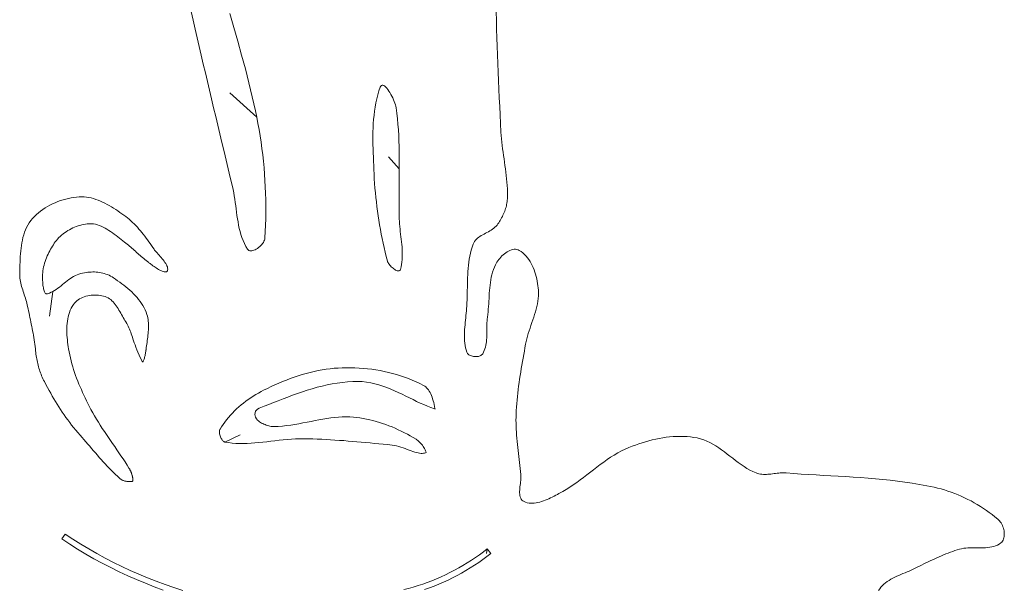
# Model space of a CAD drawing. Header units: inches. Extents: x -12 to 23, y -13.2 to 21.7.
# Tile 35 of 75: x 17.7 to 23, y -7.1 to -4.1. Entities that reach past the tile are written whole.
import ezdxf

# ---------------------------------------------------------------- set-up
doc = ezdxf.new("R2010")
doc.units = ezdxf.units.IN
doc.header["$MEASUREMENT"] = 0
doc.layers.get('0').update_dxf_attribs({"lineweight": 0})

msp = doc.modelspace()

# ---------------------------------------------------------------- linework, layer by layer
at = {"color": 30, "linetype": 'Continuous', "lineweight": 0, "true_color": 0xff7e00}
for p, q in [((18.9885, -4.5852), (18.8459, -4.456)), ((19.7465, -4.8599), (19.6892, -4.7958)), ((17.9049, -5.5123), (17.8858, -5.6433)), ((18.8195, -6.3135), (18.9001, -6.2748))]:
    msp.add_line(p, q, dxfattribs=at)
at = {"color": 7, "linetype": 'Continuous', "lineweight": 0}
for p, q in [((19.1876, -5.9686), (19.1667, -5.976)), ((19.2085, -5.9616), (19.1876, -5.9686)), ((19.2295, -5.9551), (19.2085, -5.9616)), ((19.2507, -5.949), (19.2295, -5.9551)), ((19.2719, -5.9434), (19.2507, -5.949)), ((19.2932, -5.9384), (19.2719, -5.9434)), ((19.3145, -5.9338), (19.2932, -5.9384)), ((19.3359, -5.9298), (19.3145, -5.9338)), ((19.3573, -5.9264), (19.3359, -5.9298)), ((19.3787, -5.9236), (19.3573, -5.9264)), ((19.4002, -5.9214), (19.3787, -5.9236)), ((19.4216, -5.9198), (19.4002, -5.9214)), ((19.4431, -5.9188), (19.4216, -5.9198)), ((19.4653, -5.9184), (19.4431, -5.9188)), ((19.4877, -5.9185), (19.4653, -5.9184)), ((19.5101, -5.9191), (19.4877, -5.9185)), ((19.5325, -5.9203), (19.5101, -5.9191)), ((19.555, -5.9219), (19.5325, -5.9203)), ((19.5774, -5.9241), (19.555, -5.9219)), ((19.5998, -5.9268), (19.5774, -5.9241)), ((19.6221, -5.9301), (19.5998, -5.9268)), ((19.6444, -5.9339), (19.6221, -5.9301)), ((19.6665, -5.9382), (19.6444, -5.9339)), ((19.6884, -5.9431), (19.6665, -5.9382)), ((19.7102, -5.9485), (19.6884, -5.9431)), ((19.7318, -5.9545), (19.7102, -5.9485)), ((19.7532, -5.9611), (19.7318, -5.9545)), ((19.7743, -5.9682), (19.7532, -5.9611)), ((19.7952, -5.9759), (19.7743, -5.9682)), ((19.0648, -6.0187), (19.0449, -6.0282)), ((19.0848, -6.0095), (19.0648, -6.0187)), ((19.1051, -6.0006), (19.0848, -6.0095)), ((19.1255, -5.992), (19.1051, -6.0006)), ((19.146, -5.9838), (19.1255, -5.992)), ((19.1667, -5.976), (19.146, -5.9838)), ((19.3095, -6.0226), (19.3361, -6.0158)), ((19.3361, -6.0158), (19.3628, -6.0097)), ((19.3628, -6.0097), (19.3897, -6.0044)), ((19.3897, -6.0044), (19.4168, -5.9998)), ((19.4168, -5.9998), (19.4441, -5.9962)), ((19.4441, -5.9962), (19.4715, -5.9936)), ((19.4715, -5.9936), (19.4991, -5.992)), ((19.4991, -5.992), (19.527, -5.9916)), ((19.527, -5.9916), (19.5499, -5.9924)), ((19.5499, -5.9924), (19.5726, -5.9948)), ((19.5726, -5.9948), (19.5949, -5.9985)), ((19.5949, -5.9985), (19.6168, -6.0034)), ((19.6168, -6.0034), (19.6384, -6.0094)), ((19.6384, -6.0094), (19.6595, -6.0162)), ((19.6595, -6.0162), (19.6804, -6.0239)), ((19.8158, -5.9841), (19.7952, -5.9759)), ((19.836, -5.993), (19.8158, -5.9841)), ((19.856, -6.0024), (19.836, -5.993)), ((19.875, -6.0121), (19.856, -6.0024)), ((19.8814, -6.0159), (19.875, -6.0121)), ((19.8869, -6.0201), (19.8814, -6.0159)), ((19.892, -6.0248), (19.8869, -6.0201)), ((18.9701, -6.0693), (18.9568, -6.0781)), ((18.9837, -6.061), (18.9701, -6.0693)), ((18.9974, -6.053), (18.9837, -6.061)), ((19.0112, -6.0453), (18.9974, -6.053)), ((19.0252, -6.038), (19.0112, -6.0453)), ((19.0449, -6.0282), (19.0252, -6.038)), ((19.1538, -6.0741), (19.1793, -6.0646)), ((19.1793, -6.0646), (19.205, -6.0553)), ((19.205, -6.0553), (19.2309, -6.0465)), ((19.2309, -6.0465), (19.257, -6.038)), ((19.257, -6.038), (19.2832, -6.03)), ((19.2832, -6.03), (19.3095, -6.0226)), ((19.6804, -6.0239), (19.7009, -6.0321)), ((19.7009, -6.0321), (19.7212, -6.0409)), ((19.7212, -6.0409), (19.7412, -6.05)), ((19.7412, -6.05), (19.761, -6.0594)), ((19.761, -6.0594), (19.7807, -6.069)), ((19.7807, -6.069), (19.8002, -6.0786)), ((19.8969, -6.0301), (19.892, -6.0248)), ((19.9016, -6.0361), (19.8969, -6.0301)), ((19.9059, -6.0427), (19.9016, -6.0361)), ((19.9101, -6.05), (19.9059, -6.0427)), ((19.9139, -6.0578), (19.9101, -6.05)), ((19.9175, -6.0662), (19.9139, -6.0578)), ((19.9209, -6.0751), (19.9175, -6.0662)), ((18.9056, -6.1163), (18.8935, -6.1267)), ((18.918, -6.1063), (18.9056, -6.1163)), ((18.9307, -6.0965), (18.918, -6.1063)), ((18.9436, -6.0871), (18.9307, -6.0965)), ((18.9568, -6.0781), (18.9436, -6.0871)), ((19.0021, -6.1339), (19.0284, -6.1234)), ((19.0284, -6.1234), (19.0532, -6.1135)), ((19.0532, -6.1135), (19.0781, -6.1036)), ((19.0781, -6.1036), (19.1031, -6.0936)), ((19.1031, -6.0936), (19.1284, -6.0838)), ((19.1284, -6.0838), (19.1538, -6.0741)), ((19.8002, -6.0786), (19.8195, -6.088)), ((19.8195, -6.088), (19.8387, -6.0973)), ((19.8387, -6.0973), (19.8579, -6.1063)), ((19.8579, -6.1063), (19.8769, -6.1148)), ((19.8769, -6.1148), (19.8959, -6.1228)), ((19.8959, -6.1228), (19.9149, -6.1302)), ((19.9239, -6.0844), (19.9209, -6.0751)), ((19.9268, -6.094), (19.9239, -6.0844)), ((19.9294, -6.1039), (19.9268, -6.094)), ((19.9319, -6.1141), (19.9294, -6.1039)), ((19.9341, -6.1244), (19.9319, -6.1141)), ((19.9362, -6.1348), (19.9341, -6.1244)), ((18.8483, -6.1712), (18.838, -6.183)), ((18.8591, -6.1596), (18.8483, -6.1712)), ((18.8702, -6.1484), (18.8591, -6.1596)), ((18.8816, -6.1374), (18.8702, -6.1484)), ((18.8935, -6.1267), (18.8816, -6.1374)), ((18.9782, -6.1664), (18.9827, -6.15)), ((18.9811, -6.1809), (18.9782, -6.1664)), ((18.9827, -6.15), (18.9931, -6.1387)), ((18.9931, -6.1387), (19.0021, -6.1339)), ((19.9149, -6.1302), (19.9342, -6.137)), ((19.9342, -6.137), (19.9367, -6.1378)), ((19.9368, -6.1379), (19.9362, -6.1348)), ((19.9367, -6.1378), (19.9368, -6.1379)), ((18.8095, -6.22), (18.8009, -6.2328)), ((18.8185, -6.2074), (18.8095, -6.22)), ((18.828, -6.1951), (18.8185, -6.2074)), ((18.838, -6.183), (18.828, -6.1951)), ((18.9865, -6.1903), (18.9811, -6.1809)), ((18.992, -6.1967), (18.9865, -6.1903)), ((18.9974, -6.2015), (18.992, -6.1967)), ((19.0028, -6.2055), (18.9974, -6.2015)), ((19.0085, -6.2091), (19.0028, -6.2055)), ((19.0143, -6.2124), (19.0085, -6.2091)), ((19.0203, -6.2155), (19.0143, -6.2124)), ((19.0265, -6.2184), (19.0203, -6.2155)), ((19.0328, -6.2211), (19.0265, -6.2184)), ((19.0392, -6.2235), (19.0328, -6.2211)), ((19.0457, -6.2257), (19.0392, -6.2235)), ((19.0522, -6.2277), (19.0457, -6.2257)), ((19.0588, -6.2293), (19.0522, -6.2277)), ((19.0655, -6.2306), (19.0588, -6.2293)), ((19.1246, -6.2288), (19.1021, -6.2306)), ((19.1468, -6.2263), (19.1246, -6.2288)), ((19.1689, -6.2233), (19.1468, -6.2263)), ((19.1909, -6.2198), (19.1689, -6.2233)), ((19.2127, -6.216), (19.1909, -6.2198)), ((19.2343, -6.2119), (19.2127, -6.216)), ((19.2558, -6.2077), (19.2343, -6.2119)), ((19.2771, -6.2035), (19.2558, -6.2077)), ((19.2983, -6.1993), (19.2771, -6.2035)), ((19.3194, -6.1952), (19.2983, -6.1993)), ((19.3403, -6.1915), (19.3194, -6.1952)), ((19.361, -6.188), (19.3403, -6.1915)), ((19.3817, -6.185), (19.361, -6.188)), ((19.4022, -6.1825), (19.3817, -6.185)), ((19.4225, -6.1806), (19.4022, -6.1825)), ((19.4427, -6.1794), (19.4225, -6.1806)), ((19.4628, -6.179), (19.4427, -6.1794)), ((19.4828, -6.1794), (19.4628, -6.179)), ((19.5028, -6.1807), (19.4828, -6.1794)), ((19.5201, -6.1826), (19.5028, -6.1807)), ((19.5374, -6.185), (19.5201, -6.1826)), ((19.5548, -6.1878), (19.5374, -6.185)), ((19.5721, -6.1912), (19.5548, -6.1878)), ((19.5894, -6.195), (19.5721, -6.1912)), ((19.6066, -6.1993), (19.5894, -6.195)), ((19.6237, -6.204), (19.6066, -6.1993)), ((19.6408, -6.2091), (19.6237, -6.204)), ((19.6578, -6.2146), (19.6408, -6.2091)), ((19.6747, -6.2206), (19.6578, -6.2146)), ((19.6915, -6.2269), (19.6747, -6.2206)), ((19.7081, -6.2336), (19.6915, -6.2269)), ((18.79, -6.2567), (18.7899, -6.2609)), ((18.7899, -6.2609), (18.7902, -6.2655)), ((18.7905, -6.2531), (18.79, -6.2567)), ((18.7902, -6.2655), (18.7909, -6.2703)), ((18.7911, -6.25), (18.7905, -6.2531)), ((18.7909, -6.2703), (18.792, -6.2754)), ((18.792, -6.2477), (18.7911, -6.25)), ((18.7932, -6.2452), (18.792, -6.2477)), ((18.792, -6.2754), (18.7934, -6.2805)), ((18.8009, -6.2328), (18.7932, -6.2452)), ((18.7934, -6.2805), (18.7952, -6.2855)), ((19.0723, -6.2314), (19.0655, -6.2306)), ((19.0789, -6.2316), (19.0723, -6.2314)), ((19.1021, -6.2306), (19.0789, -6.2316)), ((19.7247, -6.2406), (19.7081, -6.2336)), ((19.7411, -6.248), (19.7247, -6.2406)), ((19.7573, -6.2558), (19.7411, -6.248)), ((19.7734, -6.2638), (19.7573, -6.2558)), ((19.7893, -6.2722), (19.7734, -6.2638)), ((19.805, -6.2808), (19.7893, -6.2722)), ((19.8205, -6.2897), (19.805, -6.2808)), ((18.7952, -6.2855), (18.7974, -6.2904)), ((18.7974, -6.2904), (18.7998, -6.295)), ((18.7998, -6.295), (18.8024, -6.2992)), ((18.8024, -6.2992), (18.8051, -6.3029)), ((18.8051, -6.3029), (18.8079, -6.3061)), ((18.8079, -6.3061), (18.8106, -6.3087)), ((18.8106, -6.3087), (18.8131, -6.3107)), ((18.8131, -6.3107), (18.8154, -6.3121)), ((18.8154, -6.3121), (18.8172, -6.3129)), ((18.8172, -6.3129), (18.8195, -6.3135)), ((18.8195, -6.3135), (18.8381, -6.3169)), ((18.8381, -6.3169), (18.8577, -6.3194)), ((18.8577, -6.3194), (18.8774, -6.321)), ((18.8774, -6.321), (18.8974, -6.3218)), ((18.8974, -6.3218), (18.9176, -6.3218)), ((18.9176, -6.3218), (18.9379, -6.3213)), ((18.9379, -6.3213), (18.9585, -6.3201)), ((18.9585, -6.3201), (18.9792, -6.3185)), ((18.9792, -6.3185), (19.0002, -6.3165)), ((19.0002, -6.3165), (19.0213, -6.3143)), ((19.0213, -6.3143), (19.0425, -6.3118)), ((19.0425, -6.3118), (19.0639, -6.3091)), ((19.0639, -6.3091), (19.0855, -6.3065)), ((19.0855, -6.3065), (19.1071, -6.3039)), ((19.1071, -6.3039), (19.129, -6.3016)), ((19.129, -6.3016), (19.1509, -6.2995)), ((19.1509, -6.2995), (19.173, -6.2977)), ((19.173, -6.2977), (19.1952, -6.2965)), ((19.1952, -6.2965), (19.2175, -6.2958)), ((19.2175, -6.2958), (19.2397, -6.2959)), ((19.2397, -6.2959), (19.2634, -6.2964)), ((19.2634, -6.2964), (19.2869, -6.2971)), ((19.2869, -6.2971), (19.3105, -6.298)), ((19.3105, -6.298), (19.3339, -6.2991)), ((19.3339, -6.2991), (19.3574, -6.3002)), ((19.3574, -6.3002), (19.3809, -6.3016)), ((19.3809, -6.3016), (19.4043, -6.303)), ((19.4043, -6.303), (19.4277, -6.3046)), ((19.4277, -6.3046), (19.4511, -6.3063)), ((19.4511, -6.3063), (19.4745, -6.3081)), ((19.4745, -6.3081), (19.4979, -6.31)), ((19.4979, -6.31), (19.5212, -6.312)), ((19.5212, -6.312), (19.5445, -6.314)), ((19.5445, -6.314), (19.5679, -6.3162)), ((19.5679, -6.3162), (19.5911, -6.3183)), ((19.5911, -6.3183), (19.6144, -6.3206)), ((19.6144, -6.3206), (19.6377, -6.3229)), ((19.6377, -6.3229), (19.6609, -6.3252)), ((19.6609, -6.3252), (19.6841, -6.3275)), ((19.6841, -6.3275), (19.7079, -6.3299)), ((19.7079, -6.3299), (19.7198, -6.3316)), ((19.7198, -6.3316), (19.732, -6.3341)), ((19.732, -6.3341), (19.7439, -6.3372)), ((19.8355, -6.2986), (19.8205, -6.2897)), ((19.8398, -6.3015), (19.8355, -6.2986)), ((19.8443, -6.305), (19.8398, -6.3015)), ((19.8492, -6.3091), (19.8443, -6.305)), ((19.8542, -6.3139), (19.8492, -6.3091)), ((19.8593, -6.3191), (19.8542, -6.3139)), ((19.8642, -6.3247), (19.8593, -6.3191)), ((19.869, -6.3306), (19.8642, -6.3247)), ((19.8734, -6.3367), (19.869, -6.3306)), ((19.7439, -6.3372), (19.7555, -6.3408)), ((19.7555, -6.3408), (19.7668, -6.3446)), ((19.7668, -6.3446), (19.7779, -6.3487)), ((19.7779, -6.3487), (19.7887, -6.3527)), ((19.7887, -6.3527), (19.7992, -6.3567)), ((19.7992, -6.3567), (19.8094, -6.3606)), ((19.8094, -6.3606), (19.8193, -6.3641)), ((19.8193, -6.3641), (19.8288, -6.3672)), ((19.8288, -6.3672), (19.8379, -6.3699)), ((19.8379, -6.3699), (19.8465, -6.3719)), ((19.8465, -6.3719), (19.8545, -6.3733)), ((19.8545, -6.3733), (19.862, -6.3741)), ((19.862, -6.3741), (19.8687, -6.3742)), ((19.8687, -6.3742), (19.8749, -6.3736)), ((19.8775, -6.3427), (19.8734, -6.3367)), ((19.8749, -6.3736), (19.8805, -6.3724)), ((19.881, -6.3487), (19.8775, -6.3427)), ((19.8805, -6.3724), (19.8858, -6.3705)), ((19.8839, -6.3544), (19.881, -6.3487)), ((19.8861, -6.3596), (19.8839, -6.3544)), ((19.8858, -6.3705), (19.8886, -6.3691)), ((19.8877, -6.3641), (19.8861, -6.3596)), ((19.8885, -6.3677), (19.8877, -6.3641)), ((19.8886, -6.3691), (19.8885, -6.3677))]:
    msp.add_line(p, q, dxfattribs=at)
at = {"color": 7, "linetype": 'Continuous', "lineweight": 0, "flags": 128}
msp.add_lwpolyline([(18.6391, -4.0237), (18.6499, -4.0702), (18.6607, -4.1167), (18.6716, -4.1633), (18.6825, -4.2098), (18.6934, -4.2563), (18.7044, -4.3028), (18.7153, -4.3493), (18.7263, -4.3958), (18.7373, -4.4423), (18.7484, -4.4887), (18.7594, -4.5352), (18.7704, -4.5817), (18.7815, -4.6282), (18.7926, -4.6746), (18.8036, -4.7211), (18.8147, -4.7676), (18.8258, -4.8141), (18.8368, -4.8605), (18.8479, -4.907), (18.8589, -4.9535), (18.8626, -4.9703), (18.8659, -4.9873), (18.8689, -5.0044), (18.8716, -5.0217), (18.874, -5.039), (18.8764, -5.0564), (18.8787, -5.0739), (18.881, -5.0913), (18.8834, -5.1086), (18.8861, -5.1259), (18.889, -5.1431), (18.8922, -5.1601), (18.8958, -5.177), (18.8999, -5.1936), (18.9046, -5.21), (18.9099, -5.2262), (18.916, -5.242), (18.9228, -5.2575), (18.9305, -5.2727), (18.9392, -5.2874), (18.9425, -5.2914), (18.9465, -5.2943), (18.9511, -5.296), (18.9562, -5.2967), (18.9617, -5.2964), (18.9675, -5.2953), (18.9736, -5.2933), (18.9798, -5.2906), (18.9861, -5.2872), (18.9923, -5.2832), (18.9983, -5.2787), (19.0042, -5.2738), (19.0097, -5.2686), (19.0149, -5.2631), (19.0195, -5.2573), (19.0236, -5.2514), (19.027, -5.2455), (19.0296, -5.2396), (19.0314, -5.2338), (19.0322, -5.2282), (19.0322, -5.2282), (19.0322, -5.2282), (19.0322, -5.2282), (19.0322, -5.2282), (19.0339, -5.1943), (19.0352, -5.1604), (19.0361, -5.1264), (19.0366, -5.0924), (19.0366, -5.0584), (19.0362, -5.0244), (19.0353, -4.9903), (19.034, -4.9563), (19.0322, -4.9223), (19.0299, -4.8883), (19.0273, -4.8543), (19.0241, -4.8204), (19.0205, -4.7865), (19.0163, -4.7527), (19.0118, -4.719), (19.0067, -4.6854), (19.0011, -4.6519), (18.9951, -4.6185), (18.9885, -4.5852), (18.9815, -4.552), (18.9645, -4.4774), (18.9466, -4.403), (18.9278, -4.3289), (18.9083, -4.255), (18.8881, -4.1812), (18.8673, -4.1076), (18.8459, -4.0341)], dxfattribs=at)
at = {"color": 7, "linetype": 'Continuous', "lineweight": 0}
for points in [[(20.2611, -4.0258), (20.2626, -4.0715), (20.2641, -4.1171), (20.2656, -4.1628), (20.2672, -4.2084), (20.2689, -4.2541), (20.2706, -4.2997), (20.2724, -4.3454), (20.2743, -4.391), (20.2762, -4.4367), (20.2782, -4.4823), (20.2803, -4.5279), (20.2825, -4.5735), (20.2848, -4.6192), (20.2872, -4.6648), (20.2883, -4.6826), (20.2898, -4.7004), (20.2916, -4.7181), (20.2936, -4.7359), (20.2959, -4.7536), (20.2983, -4.7714), (20.3008, -4.7891), (20.3033, -4.8068), (20.3059, -4.8245), (20.3084, -4.8423), (20.3108, -4.86), (20.3131, -4.8777), (20.3153, -4.8954), (20.3171, -4.9132), (20.3188, -4.9309), (20.3201, -4.9487), (20.321, -4.9664), (20.3215, -4.9842), (20.3215, -5.002), (20.321, -5.0198), (20.3205, -5.0273), (20.3198, -5.0348), (20.3187, -5.0422), (20.3174, -5.0497), (20.3158, -5.0571), (20.3139, -5.0644), (20.3118, -5.0717), (20.3094, -5.079), (20.3068, -5.0862), (20.304, -5.0933), (20.301, -5.1004), (20.2978, -5.1073), (20.2944, -5.1142), (20.2908, -5.121), (20.2871, -5.1277), (20.2831, -5.1343), (20.2791, -5.1407), (20.2749, -5.147), (20.2705, -5.1532), (20.2661, -5.1593), (20.2609, -5.1655), (20.2551, -5.1713), (20.2489, -5.1766), (20.2422, -5.1816), (20.2352, -5.1862), (20.2279, -5.1907), (20.2204, -5.1949), (20.2128, -5.199), (20.2052, -5.2031), (20.1975, -5.2072), (20.19, -5.2113), (20.1827, -5.2155), (20.1756, -5.22), (20.1688, -5.2246), (20.1625, -5.2295), (20.1566, -5.2348), (20.1513, -5.2405), (20.1465, -5.2467), (20.1425, -5.2534), (20.1393, -5.2607), (20.1339, -5.2763), (20.1291, -5.2921), (20.1251, -5.3081), (20.1216, -5.3242), (20.1186, -5.3404), (20.1162, -5.3567), (20.1142, -5.3732), (20.1126, -5.3897), (20.1113, -5.4063), (20.1103, -5.423), (20.1096, -5.4397), (20.1091, -5.4565), (20.1087, -5.4733), (20.1083, -5.4901), (20.1081, -5.5069), (20.1078, -5.5237), (20.1074, -5.5404), (20.1069, -5.5572), (20.1063, -5.5738), (20.1055, -5.5904), (20.1046, -5.6027), (20.1036, -5.615), (20.1024, -5.6274), (20.1011, -5.6398), (20.0998, -5.6522), (20.0985, -5.6647), (20.0972, -5.6771), (20.0959, -5.6896), (20.0949, -5.702), (20.094, -5.7145), (20.0933, -5.7269), (20.0929, -5.7392), (20.0929, -5.7516), (20.0932, -5.7638), (20.0939, -5.776), (20.0951, -5.7881), (20.0968, -5.8001), (20.0991, -5.812), (20.1019, -5.8238), (20.1055, -5.8355), (20.1072, -5.8394), (20.1096, -5.8429), (20.1127, -5.8462), (20.1163, -5.8491), (20.1204, -5.8516), (20.1249, -5.8538), (20.1298, -5.8556), (20.1349, -5.8571), (20.1403, -5.8582), (20.1457, -5.859), (20.1512, -5.8593), (20.1566, -5.8593), (20.1619, -5.8588), (20.1671, -5.858), (20.172, -5.8567), (20.1765, -5.855), (20.1807, -5.8529), (20.1844, -5.8504), (20.1875, -5.8474), (20.19, -5.844), (20.1946, -5.8354), (20.1985, -5.8266), (20.2018, -5.8176), (20.2045, -5.8084), (20.2067, -5.799), (20.2084, -5.7894), (20.2097, -5.7797), (20.2106, -5.7699), (20.2113, -5.7599), (20.2117, -5.7499), (20.2119, -5.7399), (20.212, -5.7297), (20.2121, -5.7196), (20.2121, -5.7095), (20.2122, -5.6993), (20.2124, -5.6892), (20.2127, -5.6792), (20.2133, -5.6692), (20.2142, -5.6593), (20.2154, -5.6496), (20.2172, -5.6355), (20.2187, -5.6214), (20.2199, -5.6072), (20.221, -5.5929), (20.2219, -5.5786), (20.2227, -5.5643), (20.2235, -5.5499), (20.2243, -5.5356), (20.2252, -5.5213), (20.2263, -5.507), (20.2276, -5.4928), (20.2291, -5.4787), (20.231, -5.4646), (20.2332, -5.4507), (20.2358, -5.4369), (20.239, -5.4233), (20.2427, -5.4098), (20.247, -5.3965), (20.2519, -5.3835), (20.2576, -5.3706), (20.2611, -5.3639), (20.2652, -5.357), (20.2698, -5.3501), (20.2749, -5.3432), (20.2804, -5.3364), (20.2863, -5.3298), (20.2926, -5.3234), (20.2992, -5.3174), (20.306, -5.3117), (20.3131, -5.3065), (20.3203, -5.3018), (20.3276, -5.2976), (20.3349, -5.2942), (20.3423, -5.2915), (20.3497, -5.2896), (20.357, -5.2885), (20.3641, -5.2884), (20.3711, -5.2894), (20.3779, -5.2914), (20.3844, -5.2945), (20.3942, -5.3009), (20.4034, -5.308), (20.4121, -5.3158), (20.4203, -5.3243), (20.4279, -5.3334), (20.435, -5.343), (20.4416, -5.3531), (20.4476, -5.3637), (20.4532, -5.3746), (20.4584, -5.3859), (20.463, -5.3975), (20.4672, -5.4093), (20.471, -5.4212), (20.4743, -5.4334), (20.4772, -5.4455), (20.4797, -5.4578), (20.4818, -5.47), (20.4835, -5.4821), (20.4849, -5.4941), (20.4859, -5.5059), (20.4864, -5.5205), (20.486, -5.5351), (20.4849, -5.5497), (20.483, -5.5642), (20.4805, -5.5786), (20.4775, -5.5929), (20.4739, -5.6073), (20.4699, -5.6215), (20.4656, -5.6358), (20.4611, -5.6501), (20.4563, -5.6643), (20.4515, -5.6785), (20.4466, -5.6928), (20.4418, -5.707), (20.4371, -5.7213), (20.4326, -5.7356), (20.4284, -5.7499), (20.4245, -5.7643), (20.4211, -5.7788), (20.4182, -5.7933), (20.4149, -5.8117), (20.4116, -5.8302), (20.4082, -5.8487), (20.4049, -5.8672), (20.4016, -5.8857), (20.3984, -5.9043), (20.3952, -5.9228), (20.3921, -5.9414), (20.3892, -5.9599), (20.3863, -5.9785), (20.3836, -5.9971), (20.381, -6.0157), (20.3785, -6.0343), (20.3763, -6.053), (20.3743, -6.0716), (20.3724, -6.0903), (20.3708, -6.109), (20.3694, -6.1277), (20.3683, -6.1464), (20.3675, -6.1652), (20.3671, -6.1813), (20.367, -6.1974), (20.3672, -6.2135), (20.3677, -6.2295), (20.3684, -6.2456), (20.3694, -6.2617), (20.3706, -6.2778), (20.3719, -6.2938), (20.3734, -6.3099), (20.3751, -6.3259), (20.3768, -6.342), (20.3786, -6.358), (20.3805, -6.3741), (20.3824, -6.3901), (20.3843, -6.4062), (20.3861, -6.4222), (20.3879, -6.4383), (20.3897, -6.4543), (20.3913, -6.4704), (20.3929, -6.4864), (20.3933, -6.4938), (20.3932, -6.5015), (20.3928, -6.5095), (20.3922, -6.5177), (20.3913, -6.5261), (20.3903, -6.5346), (20.3893, -6.5431), (20.3883, -6.5515), (20.3874, -6.5599), (20.3868, -6.5682), (20.3864, -6.5762), (20.3864, -6.584), (20.3869, -6.5915), (20.3879, -6.5986), (20.3895, -6.6053), (20.3919, -6.6115), (20.395, -6.6171), (20.3989, -6.6221), (20.4038, -6.6265), (20.4098, -6.6301), (20.4184, -6.6339), (20.4273, -6.6366), (20.4363, -6.6385), (20.4455, -6.6394), (20.4549, -6.6396), (20.4643, -6.639), (20.4739, -6.6378), (20.4835, -6.6359), (20.4932, -6.6335), (20.5029, -6.6306), (20.5126, -6.6272), (20.5222, -6.6235), (20.5319, -6.6195), (20.5414, -6.6152), (20.5508, -6.6107), (20.5602, -6.6061), (20.5693, -6.6015), (20.5783, -6.5969), (20.5871, -6.5923), (20.5957, -6.5878), (20.6153, -6.5773), (20.6345, -6.566), (20.6533, -6.554), (20.6719, -6.5416), (20.6902, -6.5286), (20.7083, -6.5154), (20.7262, -6.5018), (20.744, -6.4881), (20.7795, -6.4606), (20.7974, -6.4469), (20.8153, -6.4334), (20.8333, -6.4201), (20.8515, -6.4072), (20.87, -6.3948), (20.8888, -6.383), (20.9079, -6.3717), (20.9274, -6.3612), (20.9473, -6.3515), (20.9677, -6.3427), (20.9848, -6.336), (21.0022, -6.3295), (21.0198, -6.3234), (21.0375, -6.3176), (21.0555, -6.3121), (21.0736, -6.3071), (21.0918, -6.3024), (21.1101, -6.2982), (21.1285, -6.2945), (21.147, -6.2912), (21.1655, -6.2885), (21.1841, -6.2863), (21.2026, -6.2847), (21.2212, -6.2837), (21.2397, -6.2834), (21.2582, -6.2837), (21.2766, -6.2846), (21.2949, -6.2863), (21.3131, -6.2888), (21.3312, -6.292), (21.3487, -6.2962), (21.3658, -6.3018), (21.3823, -6.3085), (21.3985, -6.3162), (21.4143, -6.3248), (21.4298, -6.3343), (21.4451, -6.3443), (21.4601, -6.355), (21.475, -6.366), (21.4898, -6.3773), (21.5046, -6.3887), (21.5193, -6.4002), (21.5341, -6.4116), (21.5491, -6.4227), (21.5641, -6.4335), (21.5795, -6.4439), (21.595, -6.4536), (21.6109, -6.4626), (21.6272, -6.4708), (21.6439, -6.478), (21.6514, -6.4806), (21.6591, -6.4826), (21.6668, -6.4841), (21.6746, -6.4851), (21.6825, -6.4856), (21.6905, -6.4858), (21.6985, -6.4856), (21.7066, -6.4852), (21.7147, -6.4845), (21.7229, -6.4837), (21.7311, -6.4827), (21.7393, -6.4817), (21.7475, -6.4807), (21.7557, -6.4798), (21.7639, -6.4789), (21.7721, -6.4782), (21.7803, -6.4777), (21.7884, -6.4774), (21.7965, -6.4775), (21.8045, -6.478), (21.8439, -6.481), (21.8834, -6.4837), (21.9228, -6.4862), (21.9624, -6.4886), (22.0019, -6.4909), (22.0414, -6.4931), (22.081, -6.4953), (22.1205, -6.4977), (22.16, -6.5002), (22.1995, -6.5029), (22.239, -6.5058), (22.2784, -6.5091), (22.3177, -6.5128), (22.357, -6.5169), (22.3962, -6.5214), (22.4353, -6.5266), (22.4743, -6.5324), (22.5132, -6.5388), (22.552, -6.546), (22.5907, -6.554), (22.6091, -6.5583), (22.6274, -6.5631), (22.6457, -6.5684), (22.6638, -6.5742), (22.6818, -6.5804), (22.6997, -6.5871), (22.7174, -6.5943), (22.735, -6.6019), (22.7524, -6.6099), (22.7696, -6.6184), (22.7866, -6.6272), (22.8034, -6.6365), (22.82, -6.6461), (22.8363, -6.6561), (22.8524, -6.6664), (22.8683, -6.6771), (22.8838, -6.6881), (22.8991, -6.6995), (22.9141, -6.7111), (22.9288, -6.7231), (22.9336, -6.7275), (22.9381, -6.7326), (22.9424, -6.7382), (22.9463, -6.7442), (22.9499, -6.7507), (22.9532, -6.7575), (22.9561, -6.7646), (22.9585, -6.7719), (22.9605, -6.7793), (22.9621, -6.7868), (22.9631, -6.7943), (22.9636, -6.8017), (22.9636, -6.8089), (22.963, -6.816), (22.9618, -6.8228), (22.9599, -6.8292), (22.9574, -6.8351), (22.9542, -6.8406), (22.9503, -6.8456), (22.9457, -6.8499), (22.9367, -6.8562), (22.9273, -6.8614), (22.9175, -6.8657), (22.9073, -6.8691), (22.8968, -6.8716), (22.886, -6.8735), (22.875, -6.8748), (22.8637, -6.8756), (22.8522, -6.876), (22.8407, -6.8762), (22.829, -6.8761), (22.8172, -6.876), (22.8055, -6.8758), (22.7937, -6.8758), (22.7821, -6.876), (22.7705, -6.8765), (22.759, -6.8774), (22.7478, -6.8789), (22.7367, -6.8809), (22.7259, -6.8837), (22.7136, -6.8875), (22.7013, -6.8914), (22.6892, -6.8956), (22.677, -6.8999), (22.665, -6.9044), (22.6529, -6.909), (22.641, -6.9138), (22.6291, -6.9187), (22.6172, -6.9238), (22.6054, -6.9289), (22.5936, -6.9342), (22.5819, -6.9396), (22.5702, -6.9451), (22.5585, -6.9506), (22.5469, -6.9563), (22.5353, -6.962), (22.5237, -6.9677), (22.5122, -6.9735), (22.5007, -6.9793), (22.4892, -6.9851), (22.4789, -6.9902), (22.4684, -6.9951), (22.4577, -6.9998), (22.4468, -7.0044), (22.4358, -7.009), (22.4248, -7.0136), (22.4138, -7.0182), (22.4028, -7.0229), (22.392, -7.0278), (22.3813, -7.0328), (22.3708, -7.0381), (22.3606, -7.0436), (22.3508, -7.0495), (22.3412, -7.0557), (22.3321, -7.0624), (22.3235, -7.0695), (22.3154, -7.0771), (22.3079, -7.0853), (22.301, -7.0941), (22.2948, -7.1035)], [(18.5959, -7.1027), (18.5484, -7.0875), (18.5012, -7.0714), (18.4543, -7.0542), (18.4078, -7.0361), (18.3617, -7.017), (18.316, -6.9969), (18.2708, -6.9758), (18.226, -6.9539), (18.1818, -6.931), (18.1381, -6.9072), (18.095, -6.8825), (18.0525, -6.8569), (18.0107, -6.8304), (17.9695, -6.8031), (17.9523, -6.8291), (17.9937, -6.8566), (18.0361, -6.8835), (18.0792, -6.9094), (18.1229, -6.9344), (18.1671, -6.9586), (18.212, -6.9818), (18.2573, -7.004), (18.3031, -7.0253), (18.3494, -7.0457), (18.3961, -7.0651), (18.4433, -7.0835), (18.4907, -7.1008)], [(20.2142, -6.8813), (20.1937, -6.8973), (20.1728, -6.9128), (20.1515, -6.9278), (20.1297, -6.9424), (20.1077, -6.9566), (20.0852, -6.9702), (20.0625, -6.9833), (20.0394, -6.9959), (20.016, -7.008), (19.9924, -7.0196), (19.9685, -7.0306), (19.9444, -7.0412), (19.9201, -7.0511), (19.8955, -7.0605), (19.8708, -7.0693), (19.846, -7.0776), (19.8209, -7.0852), (19.7958, -7.0923), (19.7705, -7.0988)], [(19.881, -7.0989), (19.9064, -7.0898), (19.9316, -7.0802), (19.9566, -7.0699), (19.9813, -7.0592), (20.0059, -7.0478), (20.0301, -7.0359), (20.0541, -7.0235), (20.0778, -7.0105), (20.1011, -6.9971), (20.1242, -6.9831), (20.1469, -6.9686), (20.1692, -6.9536), (20.1911, -6.9381), (20.2126, -6.9221), (20.2334, -6.9059), (20.2142, -6.8813), (20.2097, -6.906)]]:
    msp.add_lwpolyline(points, dxfattribs=at)
at = {"color": 7, "linetype": 'Continuous', "lineweight": 0, "flags": 128}
for points in [[(19.6831, -5.3508), (19.6769, -5.327), (19.671, -5.3032), (19.6654, -5.2792), (19.66, -5.2552), (19.655, -5.2311), (19.6502, -5.207), (19.6457, -5.1827), (19.6415, -5.1585), (19.6375, -5.1342), (19.6338, -5.1098), (19.6304, -5.0854), (19.6273, -5.061), (19.6244, -5.0365), (19.6217, -5.012), (19.6194, -4.9875), (19.6172, -4.9629), (19.6154, -4.9384), (19.6137, -4.9138), (19.6124, -4.8893), (19.6112, -4.8647), (19.6103, -4.8427), (19.6094, -4.8205), (19.6085, -4.7982), (19.6077, -4.7759), (19.607, -4.7536), (19.6065, -4.7312), (19.6062, -4.7088), (19.6062, -4.6864), (19.6066, -4.6641), (19.6073, -4.6418), (19.6084, -4.6195), (19.6099, -4.5974), (19.612, -4.5753), (19.6147, -4.5534), (19.618, -4.5316), (19.6219, -4.5099), (19.6265, -4.4884), (19.6319, -4.4671), (19.638, -4.4461), (19.645, -4.4252), (19.6477, -4.4198), (19.651, -4.4165), (19.6549, -4.4151), (19.6592, -4.4155), (19.6639, -4.4176), (19.6689, -4.4211), (19.6742, -4.4259), (19.6796, -4.4319), (19.6852, -4.4389), (19.6907, -4.4467), (19.6961, -4.4551), (19.7015, -4.4641), (19.7065, -4.4734), (19.7113, -4.483), (19.7158, -4.4925), (19.7197, -4.5019), (19.7232, -4.511), (19.726, -4.5197), (19.7282, -4.5278), (19.7296, -4.5351), (19.7335, -4.5644), (19.7368, -4.5938), (19.7395, -4.6232), (19.7417, -4.6527), (19.7434, -4.6822), (19.7447, -4.7117), (19.7456, -4.7413), (19.7462, -4.7709), (19.7465, -4.8005), (19.7466, -4.8302), (19.7465, -4.8599), (19.7464, -4.8895), (19.7461, -4.9192), (19.7458, -4.9489), (19.7456, -4.9786), (19.7454, -5.0083), (19.7453, -5.0379), (19.7455, -5.0676), (19.7458, -5.0972), (19.7465, -5.1268), (19.747, -5.1402), (19.7479, -5.1537), (19.749, -5.1672), (19.7504, -5.1808), (19.7519, -5.1944), (19.7535, -5.2079), (19.7552, -5.2215), (19.7568, -5.2351), (19.7583, -5.2487), (19.7597, -5.2622), (19.7609, -5.2758), (19.7618, -5.2893), (19.7624, -5.3027), (19.7626, -5.3161), (19.7624, -5.3295), (19.7617, -5.3428), (19.7605, -5.356), (19.7586, -5.3692), (19.7561, -5.3822), (19.7528, -5.3952), (19.7513, -5.3986), (19.7492, -5.4011), (19.7465, -5.4026), (19.7434, -5.4033), (19.7398, -5.4032), (19.7358, -5.4023), (19.7315, -5.4008), (19.7271, -5.3987), (19.7225, -5.396), (19.7178, -5.3929), (19.7131, -5.3894), (19.7085, -5.3856), (19.7041, -5.3814), (19.6999, -5.3771), (19.6959, -5.3727), (19.6923, -5.3682), (19.6892, -5.3637), (19.6866, -5.3592), (19.6845, -5.3549), (19.6831, -5.3508), (19.6831, -5.3508), (19.6831, -5.3508), (19.6831, -5.3508)], [(18.3092, -6.4526), (18.2988, -6.436), (18.2883, -6.4195), (18.2775, -6.4031), (18.2666, -6.3868), (18.2556, -6.3705), (18.2446, -6.3544), (18.2334, -6.3382), (18.2223, -6.322), (18.2111, -6.3059), (18.2, -6.2897), (18.189, -6.2735), (18.1781, -6.2572), (18.1673, -6.2409), (18.1566, -6.2245), (18.1462, -6.2079), (18.1359, -6.1912), (18.126, -6.1744), (18.1163, -6.1575), (18.1069, -6.1403), (18.0979, -6.1229), (18.0906, -6.1085), (18.0834, -6.0939), (18.0763, -6.0793), (18.0693, -6.0646), (18.0625, -6.0498), (18.0558, -6.0349), (18.0493, -6.02), (18.0429, -6.0049), (18.0368, -5.9898), (18.0309, -5.9747), (18.0252, -5.9594), (18.0198, -5.9441), (18.0147, -5.9286), (18.0098, -5.9132), (18.0053, -5.8976), (18.0011, -5.8819), (17.9973, -5.8662), (17.9938, -5.8504), (17.9907, -5.8346), (17.988, -5.8186), (17.9862, -5.8068), (17.9845, -5.7947), (17.9829, -5.7825), (17.9816, -5.7701), (17.9804, -5.7577), (17.9795, -5.7452), (17.9789, -5.7327), (17.9785, -5.7202), (17.9786, -5.7077), (17.9791, -5.6953), (17.9799, -5.683), (17.9813, -5.6708), (17.9831, -5.6588), (17.9855, -5.6469), (17.9885, -5.6354), (17.9921, -5.624), (17.9963, -5.613), (18.0013, -5.6023), (18.0069, -5.5919), (18.0133, -5.5819), (18.0187, -5.575), (18.0247, -5.5687), (18.0312, -5.5628), (18.0384, -5.5575), (18.046, -5.5526), (18.0541, -5.5483), (18.0625, -5.5445), (18.0713, -5.5412), (18.0804, -5.5384), (18.0897, -5.536), (18.0991, -5.5342), (18.1086, -5.5329), (18.1183, -5.532), (18.1279, -5.5317), (18.1374, -5.5318), (18.1468, -5.5324), (18.1561, -5.5335), (18.1652, -5.5351), (18.1739, -5.5371), (18.1824, -5.5397), (18.1904, -5.5428), (18.198, -5.5466), (18.2052, -5.5511), (18.2119, -5.5561), (18.2184, -5.5617), (18.2245, -5.5678), (18.2302, -5.5743), (18.2358, -5.5812), (18.2411, -5.5884), (18.2461, -5.5959), (18.251, -5.6037), (18.2558, -5.6116), (18.2604, -5.6196), (18.265, -5.6277), (18.2695, -5.6358), (18.274, -5.6439), (18.2785, -5.6519), (18.283, -5.6598), (18.2876, -5.6675), (18.2923, -5.6749), (18.2971, -5.6827), (18.3015, -5.6904), (18.3054, -5.698), (18.3089, -5.7056), (18.3122, -5.7133), (18.3153, -5.7212), (18.3182, -5.7292), (18.3211, -5.7376), (18.324, -5.7462), (18.327, -5.7553), (18.3301, -5.7649), (18.3335, -5.775), (18.3372, -5.7857), (18.3413, -5.7971), (18.3459, -5.8093), (18.351, -5.8223), (18.3568, -5.8361), (18.3632, -5.8509), (18.3704, -5.8667), (18.3784, -5.8836), (18.3798, -5.8857), (18.3812, -5.8866), (18.3826, -5.8864), (18.384, -5.8851), (18.3854, -5.883), (18.3868, -5.88), (18.3882, -5.8765), (18.3896, -5.8723), (18.3909, -5.8677), (18.3921, -5.8628), (18.3934, -5.8577), (18.3945, -5.8525), (18.3956, -5.8472), (18.3965, -5.8422), (18.3974, -5.8373), (18.3982, -5.8328), (18.3989, -5.8288), (18.3994, -5.8254), (18.3998, -5.8227), (18.4001, -5.8207), (18.4012, -5.8115), (18.4025, -5.8021), (18.4038, -5.7928), (18.4051, -5.7833), (18.4064, -5.7739), (18.4077, -5.7644), (18.4089, -5.7549), (18.41, -5.7455), (18.4109, -5.736), (18.4117, -5.7265), (18.4123, -5.7171), (18.4127, -5.7077), (18.4128, -5.6983), (18.4127, -5.689), (18.4122, -5.6797), (18.4115, -5.6706), (18.4103, -5.6615), (18.4087, -5.6525), (18.4067, -5.6436), (18.4043, -5.6348), (18.4001, -5.6225), (18.3951, -5.6106), (18.3894, -5.599), (18.3831, -5.5876), (18.3761, -5.5765), (18.3685, -5.5657), (18.3604, -5.5551), (18.3518, -5.5448), (18.3428, -5.5348), (18.3334, -5.525), (18.3236, -5.5154), (18.3134, -5.5062), (18.3031, -5.4971), (18.2925, -5.4883), (18.2817, -5.4798), (18.2708, -5.4714), (18.2598, -5.4633), (18.2488, -5.4554), (18.2378, -5.4478), (18.2268, -5.4403), (18.2189, -5.4354), (18.2109, -5.4308), (18.2029, -5.4268), (18.1946, -5.4231), (18.1863, -5.42), (18.1779, -5.4172), (18.1694, -5.4148), (18.1609, -5.4129), (18.1522, -5.4113), (18.1435, -5.4102), (18.1347, -5.4094), (18.1258, -5.4089), (18.1169, -5.4088), (18.1079, -5.4091), (18.0989, -5.4097), (18.0899, -5.4105), (18.0808, -5.4118), (18.0717, -5.4133), (18.0626, -5.415), (18.0535, -5.4171), (18.0433, -5.42), (18.0335, -5.4236), (18.0241, -5.4278), (18.0149, -5.4327), (18.0061, -5.438), (17.9974, -5.4437), (17.989, -5.4497), (17.9806, -5.456), (17.9724, -5.4626), (17.9642, -5.4692), (17.9561, -5.4758), (17.9479, -5.4824), (17.9396, -5.4889), (17.9312, -5.4952), (17.9226, -5.5013), (17.9139, -5.507), (17.9049, -5.5123), (17.8956, -5.5171), (17.886, -5.5213), (17.876, -5.5249), (17.8725, -5.5255), (17.8694, -5.525), (17.8665, -5.5235), (17.8639, -5.5211), (17.8616, -5.5179), (17.8596, -5.514), (17.8578, -5.5095), (17.8562, -5.5044), (17.8549, -5.4988), (17.8537, -5.4929), (17.8527, -5.4867), (17.8519, -5.4803), (17.8512, -5.4738), (17.8507, -5.4673), (17.8503, -5.4609), (17.85, -5.4546), (17.8498, -5.4486), (17.8496, -5.4429), (17.8496, -5.4377), (17.8496, -5.4329), (17.8498, -5.4228), (17.8505, -5.4126), (17.8517, -5.4025), (17.8533, -5.3924), (17.8553, -5.3823), (17.8577, -5.3723), (17.8605, -5.3623), (17.8635, -5.3525), (17.8669, -5.3428), (17.8706, -5.3332), (17.8745, -5.3238), (17.8786, -5.3146), (17.883, -5.3055), (17.8875, -5.2967), (17.8922, -5.2881), (17.897, -5.2797), (17.902, -5.2716), (17.907, -5.2638), (17.9121, -5.2563), (17.9172, -5.2491), (17.9232, -5.2413), (17.9296, -5.2337), (17.9364, -5.2264), (17.9435, -5.2195), (17.9509, -5.2128), (17.9587, -5.2064), (17.9667, -5.2004), (17.975, -5.1946), (17.9835, -5.1892), (17.9923, -5.1841), (18.0013, -5.1794), (18.0104, -5.175), (18.0197, -5.171), (18.0291, -5.1673), (18.0386, -5.1639), (18.0483, -5.161), (18.058, -5.1584), (18.0677, -5.1562), (18.0775, -5.1544), (18.0873, -5.1529), (18.0982, -5.1521), (18.109, -5.1523), (18.1198, -5.1534), (18.1304, -5.1553), (18.1409, -5.1581), (18.1513, -5.1616), (18.1616, -5.1658), (18.1718, -5.1706), (18.1818, -5.1759), (18.1918, -5.1817), (18.2017, -5.1879), (18.2115, -5.1944), (18.2212, -5.2011), (18.2307, -5.2081), (18.2402, -5.2152), (18.2496, -5.2223), (18.2588, -5.2295), (18.268, -5.2365), (18.277, -5.2434), (18.2859, -5.2502), (18.2928, -5.2553), (18.2994, -5.2605), (18.306, -5.2659), (18.3124, -5.2713), (18.3188, -5.2767), (18.3251, -5.2823), (18.3313, -5.2878), (18.3375, -5.2934), (18.3436, -5.2991), (18.3498, -5.3047), (18.3559, -5.3103), (18.3621, -5.316), (18.3683, -5.3215), (18.3745, -5.3271), (18.3808, -5.3326), (18.3872, -5.338), (18.3937, -5.3434), (18.4003, -5.3487), (18.407, -5.3539), (18.4138, -5.359), (18.4172, -5.3615), (18.4213, -5.3645), (18.4259, -5.3678), (18.4309, -5.3715), (18.4364, -5.3754), (18.4422, -5.3795), (18.4482, -5.3835), (18.4544, -5.3876), (18.4606, -5.3915), (18.4669, -5.3953), (18.4731, -5.3988), (18.4792, -5.4019), (18.485, -5.4045), (18.4905, -5.4066), (18.4957, -5.4081), (18.5004, -5.4089), (18.5046, -5.4089), (18.5081, -5.408), (18.511, -5.4062), (18.5131, -5.4034), (18.5148, -5.3986), (18.5153, -5.3935), (18.5148, -5.3881), (18.5134, -5.3824), (18.5111, -5.3765), (18.5081, -5.3704), (18.5045, -5.3642), (18.5002, -5.3578), (18.4956, -5.3514), (18.4906, -5.3449), (18.4853, -5.3385), (18.4799, -5.3321), (18.4744, -5.3258), (18.4689, -5.3197), (18.4636, -5.3137), (18.4585, -5.308), (18.4537, -5.3025), (18.4494, -5.2974), (18.4455, -5.2926), (18.4423, -5.2882), (18.4355, -5.2782), (18.4286, -5.2681), (18.4216, -5.2581), (18.4145, -5.2481), (18.4073, -5.2381), (18.4001, -5.2283), (18.3927, -5.2184), (18.3852, -5.2087), (18.3775, -5.1991), (18.3698, -5.1897), (18.3618, -5.1804), (18.3537, -5.1713), (18.3454, -5.1623), (18.337, -5.1536), (18.3283, -5.1451), (18.3195, -5.1368), (18.3104, -5.1288), (18.3011, -5.121), (18.2915, -5.1136), (18.2817, -5.1064), (18.2712, -5.0991), (18.2604, -5.0917), (18.2495, -5.0843), (18.2385, -5.077), (18.2273, -5.0699), (18.2159, -5.0629), (18.2044, -5.0561), (18.1928, -5.0496), (18.181, -5.0434), (18.1691, -5.0376), (18.1571, -5.0321), (18.145, -5.0271), (18.1328, -5.0227), (18.1205, -5.0187), (18.1081, -5.0154), (18.0956, -5.0127), (18.0831, -5.0107), (18.0705, -5.0094), (18.0578, -5.0089), (18.045, -5.0092), (18.0306, -5.0104), (18.0162, -5.0121), (18.0017, -5.0145), (17.9872, -5.0174), (17.9727, -5.0209), (17.9583, -5.0249), (17.9441, -5.0295), (17.93, -5.0346), (17.9161, -5.0403), (17.9024, -5.0465), (17.889, -5.0532), (17.8759, -5.0604), (17.8632, -5.0682), (17.8508, -5.0764), (17.8389, -5.0852), (17.8275, -5.0944), (17.8166, -5.1041), (17.8062, -5.1143), (17.7964, -5.1249), (17.7872, -5.136), (17.7789, -5.1475), (17.7714, -5.1595), (17.7648, -5.1719), (17.7589, -5.1847), (17.7538, -5.1979), (17.7493, -5.2114), (17.7454, -5.2252), (17.7421, -5.2392), (17.7393, -5.2535), (17.737, -5.268), (17.7351, -5.2826), (17.7335, -5.2973), (17.7323, -5.3121), (17.7313, -5.327), (17.7305, -5.3419), (17.7299, -5.3567), (17.7294, -5.3715), (17.729, -5.3861), (17.7285, -5.4006), (17.728, -5.415), (17.728, -5.4241), (17.7284, -5.4331), (17.7292, -5.4421), (17.7304, -5.4511), (17.732, -5.46), (17.7339, -5.4689), (17.7361, -5.4777), (17.7384, -5.4866), (17.741, -5.4954), (17.7438, -5.5042), (17.7466, -5.513), (17.7495, -5.5218), (17.7525, -5.5306), (17.7554, -5.5394), (17.7583, -5.5482), (17.761, -5.557), (17.7637, -5.5658), (17.7661, -5.5747), (17.7683, -5.5836), (17.7703, -5.5925), (17.7727, -5.6043), (17.7752, -5.6161), (17.7776, -5.6278), (17.7801, -5.6396), (17.7825, -5.6514), (17.785, -5.6632), (17.7874, -5.675), (17.7897, -5.6868), (17.7921, -5.6986), (17.7944, -5.7104), (17.7966, -5.7222), (17.7988, -5.734), (17.8009, -5.7459), (17.8029, -5.7577), (17.8048, -5.7696), (17.8066, -5.7815), (17.8083, -5.7934), (17.8098, -5.8053), (17.8113, -5.8172), (17.8126, -5.8292), (17.8135, -5.8378), (17.8146, -5.8463), (17.8158, -5.8548), (17.8171, -5.8633), (17.8185, -5.8717), (17.8201, -5.88), (17.8219, -5.8883), (17.8237, -5.8966), (17.8258, -5.9048), (17.8279, -5.9129), (17.8303, -5.921), (17.8328, -5.9291), (17.8354, -5.9371), (17.8382, -5.9451), (17.8413, -5.953), (17.8444, -5.9609), (17.8478, -5.9687), (17.8514, -5.9765), (17.8551, -5.9842), (17.8591, -5.9919), (17.8675, -6.0078), (17.876, -6.0234), (17.8844, -6.0388), (17.8928, -6.0539), (17.9013, -6.0689), (17.9099, -6.0836), (17.9185, -6.0981), (17.9273, -6.1125), (17.9362, -6.1267), (17.9453, -6.1407), (17.9545, -6.1547), (17.9639, -6.1685), (17.9736, -6.1822), (17.9835, -6.1959), (17.9937, -6.2095), (18.0041, -6.2231), (18.0149, -6.2366), (18.026, -6.2501), (18.0374, -6.2636), (18.0493, -6.2772), (18.0596, -6.2889), (18.0698, -6.3006), (18.08, -6.3124), (18.0901, -6.3242), (18.1003, -6.336), (18.1104, -6.3479), (18.1206, -6.3597), (18.1307, -6.3715), (18.1409, -6.3833), (18.1512, -6.395), (18.1615, -6.4067), (18.1719, -6.4183), (18.1824, -6.4298), (18.193, -6.4412), (18.2037, -6.4524), (18.2146, -6.4636), (18.2256, -6.4746), (18.2367, -6.4854), (18.248, -6.496), (18.2595, -6.5065), (18.2621, -6.5087), (18.2649, -6.5107), (18.2677, -6.5126), (18.2707, -6.5143), (18.2737, -6.516), (18.2769, -6.5174), (18.2801, -6.5187), (18.2834, -6.5199), (18.2868, -6.521), (18.2902, -6.5219), (18.2937, -6.5226), (18.2972, -6.5233), (18.3007, -6.5238), (18.3042, -6.5241), (18.3078, -6.5243), (18.3113, -6.5244), (18.3148, -6.5244), (18.3182, -6.5242), (18.3217, -6.5238), (18.325, -6.5234), (18.3263, -6.5231), (18.3274, -6.5225), (18.3282, -6.5218), (18.3289, -6.5208), (18.3295, -6.5198), (18.3299, -6.5185), (18.3301, -6.5172), (18.3303, -6.5157), (18.3303, -6.5141), (18.3303, -6.5125), (18.3301, -6.5108), (18.3299, -6.5091), (18.3296, -6.5073), (18.3293, -6.5055), (18.3289, -6.5038), (18.3286, -6.5021), (18.3282, -6.5004), (18.3278, -6.4988), (18.3275, -6.4973), (18.3272, -6.4959), (18.3266, -6.4936), (18.326, -6.4914), (18.3254, -6.4891), (18.3248, -6.4868), (18.3241, -6.4846), (18.3233, -6.4824), (18.3225, -6.4801), (18.3217, -6.4779), (18.3209, -6.4757), (18.32, -6.4735), (18.319, -6.4714), (18.3181, -6.4692), (18.3171, -6.4671), (18.316, -6.4649), (18.315, -6.4628), (18.3139, -6.4608), (18.3128, -6.4587), (18.3116, -6.4566), (18.3104, -6.4546), (18.3092, -6.4526), (18.3092, -6.4526), (18.3092, -6.4526), (18.3092, -6.4526)]]:
    msp.add_lwpolyline(points, close=True, dxfattribs=at)

doc.saveas('drawing.dxf')
